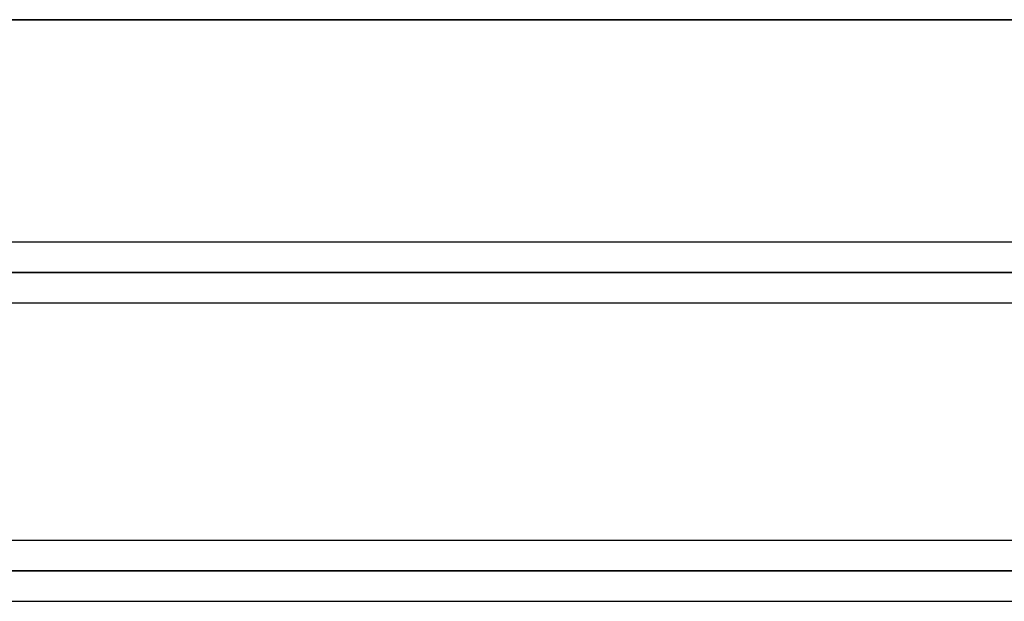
# Model space of a CAD drawing. Header units: millimetres. Extents: x -243 to 243, y -92 to 86.
# Tile 19 of 81: x -109 to -80, y -17 to 0. Entities that reach past the tile are written whole.
import ezdxf

# ---------------------------------------------------------------- set-up
doc = ezdxf.new("R2010")
doc.units = ezdxf.units.MM
doc.layers.add('MAIN-1', color=7, linetype='Continuous')

msp = doc.modelspace()

# ---------------------------------------------------------------- linework, layer by layer
at = {"layer": 'MAIN-1'}
for p, q in [((-222.5, 0), (222.5, 0)), ((-188, 0), (188, 0)), ((188, 0), (-188, 0)), ((-222.5, 0), (222.5, 0)), ((135.382, -6.563), (-135.382, -6.563)), ((135.382, -6.563), (-135.382, -6.563)), ((136.222, -7.458), (-136.222, -7.458)), ((-136.222, -7.458), (136.222, -7.458)), ((-135.039, -7.458), (135.039, -7.458)), ((135.039, -7.458), (-135.039, -7.458)), ((-135.382, -8.353), (135.382, -8.353)), ((-135.382, -8.353), (135.382, -8.353)), ((135.382, -15.363), (-135.382, -15.363)), ((135.382, -15.363), (-135.382, -15.363)), ((136.222, -16.258), (-136.222, -16.258)), ((-136.222, -16.258), (136.222, -16.258)), ((-135.039, -16.258), (-49.579, -16.258)), ((135.039, -16.258), (-135.039, -16.258)), ((-135.382, -17.153), (135.382, -17.153)), ((-135.382, -17.153), (135.382, -17.153))]:
    msp.add_line(p, q, dxfattribs=at)

doc.saveas('drawing.dxf')
